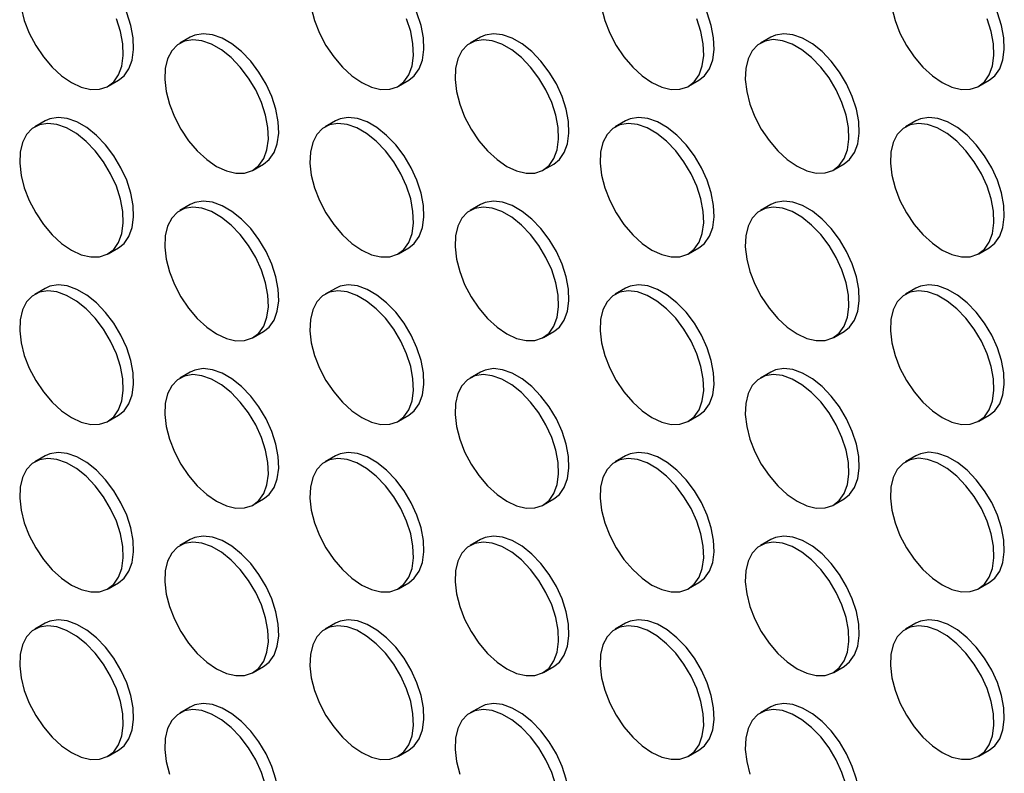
# Model space of a CAD drawing. Header units: millimetres. Extents: x 57 to 2457, y 57 to 1886.
# Tile 8 of 38: x 2043 to 2177, y 903 to 1006. Entities that reach past the tile are written whole.
import ezdxf

# ---------------------------------------------------------------- set-up
doc = ezdxf.new("R2010")
doc.units = ezdxf.units.MM
doc.header["$LTSCALE"] = 9

msp = doc.modelspace()

# ---------------------------------------------------------------- linework, layer by layer
for p, q in [((2066.084, 1003.885), (2064.67, 1003.069)), ((2105.682, 1003.889), (2104.268, 1003.073)), ((2145.28, 1003.893), (2143.866, 1003.076)), ((2054.87, 997.178), (2056.285, 997.994)), ((2094.468, 997.181), (2095.883, 997.998)), ((2134.066, 997.185), (2135.481, 998.002)), ((2173.664, 997.189), (2175.079, 998.005)), ((2046.285, 992.452), (2044.871, 991.636)), ((2085.883, 992.456), (2084.469, 991.639)), ((2125.481, 992.459), (2124.067, 991.643)), ((2165.079, 992.463), (2163.665, 991.647)), ((2074.669, 985.748), (2076.084, 986.564)), ((2114.267, 985.752), (2115.682, 986.568)), ((2153.865, 985.755), (2155.28, 986.572)), ((2066.084, 981.022), (2064.67, 980.206)), ((2105.682, 981.026), (2104.268, 980.21)), ((2145.28, 981.03), (2143.866, 980.213)), ((2054.87, 974.315), (2056.285, 975.131)), ((2094.468, 974.318), (2095.883, 975.135)), ((2134.066, 974.322), (2135.481, 975.138)), ((2173.664, 974.326), (2175.079, 975.142)), ((2046.285, 969.589), (2044.871, 968.772)), ((2085.883, 969.593), (2084.469, 968.776)), ((2125.481, 969.596), (2124.067, 968.78)), ((2165.079, 969.6), (2163.665, 968.784)), ((2074.669, 962.885), (2076.084, 963.701)), ((2114.267, 962.889), (2115.682, 963.705)), ((2153.865, 962.892), (2155.28, 963.709)), ((2066.084, 958.159), (2064.67, 957.343)), ((2105.682, 958.163), (2104.268, 957.346)), ((2145.28, 958.167), (2143.866, 957.35)), ((2054.87, 951.451), (2056.285, 952.268)), ((2094.468, 951.455), (2095.883, 952.272)), ((2134.066, 951.459), (2135.481, 952.275)), ((2173.664, 951.463), (2175.079, 952.279)), ((2046.285, 946.726), (2044.871, 945.909)), ((2085.883, 946.729), (2084.469, 945.913)), ((2125.481, 946.733), (2124.067, 945.917)), ((2165.079, 946.737), (2163.665, 945.92)), ((2074.669, 940.022), (2076.084, 940.838)), ((2114.267, 940.025), (2115.682, 940.842)), ((2153.865, 940.029), (2155.28, 940.846)), ((2066.084, 935.296), (2064.67, 934.48)), ((2105.682, 935.3), (2104.268, 934.483)), ((2145.28, 935.303), (2143.866, 934.487)), ((2054.87, 928.588), (2056.285, 929.405)), ((2094.468, 928.592), (2095.883, 929.408)), ((2134.066, 928.596), (2135.481, 929.412)), ((2173.664, 928.599), (2175.079, 929.416)), ((2046.285, 923.863), (2044.871, 923.046)), ((2085.883, 923.866), (2084.469, 923.05)), ((2125.481, 923.87), (2124.067, 923.054)), ((2165.079, 923.874), (2163.665, 923.057)), ((2074.669, 917.159), (2076.084, 917.975)), ((2114.267, 917.162), (2115.682, 917.979)), ((2153.865, 917.166), (2155.28, 917.982)), ((2066.084, 912.433), (2064.67, 911.616)), ((2105.682, 912.437), (2104.268, 911.62)), ((2145.28, 912.44), (2143.866, 911.624)), ((2054.87, 905.725), (2056.285, 906.542)), ((2094.468, 905.729), (2095.883, 906.545)), ((2134.066, 905.733), (2135.481, 906.549)), ((2173.664, 905.736), (2175.079, 906.553))]:
    msp.add_line(p, q)
at = {"flags": 128}
for points in [[(2056.285, 997.994), (2057.045, 998.593), (2057.717, 999.549), (2058.157, 1000.763), (2058.348, 1002.189), (2058.284, 1003.776), (2057.967, 1005.468), (2057.409, 1007.202), (2056.629, 1008.917), (2055.656, 1010.55), (2054.525, 1012.042), (2053.277, 1013.339), (2051.957, 1014.395), (2050.613, 1015.171), (2049.293, 1015.639), (2048.045, 1015.783), (2046.914, 1015.596), (2046.285, 1015.315)], [(2095.883, 997.998), (2096.643, 998.597), (2097.315, 999.553), (2097.755, 1000.766), (2097.946, 1002.192), (2097.882, 1003.78), (2097.565, 1005.471), (2097.007, 1007.206), (2096.227, 1008.921), (2095.254, 1010.553), (2094.123, 1012.046), (2092.875, 1013.343), (2091.555, 1014.399), (2090.211, 1015.175), (2088.891, 1015.643), (2087.643, 1015.787), (2086.512, 1015.6), (2085.883, 1015.319)], [(2135.481, 998.002), (2136.241, 998.6), (2136.913, 999.557), (2137.353, 1000.77), (2137.544, 1002.196), (2137.48, 1003.784), (2137.163, 1005.475), (2136.605, 1007.21), (2135.825, 1008.924), (2134.852, 1010.557), (2133.721, 1012.049), (2132.473, 1013.347), (2131.153, 1014.402), (2129.809, 1015.178), (2128.489, 1015.647), (2127.241, 1015.79), (2126.11, 1015.604), (2125.481, 1015.323)], [(2175.079, 998.005), (2175.839, 998.604), (2176.511, 999.561), (2176.951, 1000.774), (2177.142, 1002.2), (2177.078, 1003.787), (2176.761, 1005.479), (2176.203, 1007.213), (2175.423, 1008.928), (2174.45, 1010.561), (2173.319, 1012.053), (2172.071, 1013.35), (2170.751, 1014.406), (2169.407, 1015.182), (2168.087, 1015.65), (2166.839, 1015.794), (2165.708, 1015.608), (2165.079, 1015.326)], [(2042.999, 1007.88), (2043.439, 1006.159), (2044.111, 1004.427), (2044.991, 1002.746), (2046.048, 1001.176), (2047.243, 999.775), (2048.533, 998.593), (2049.871, 997.673)], [(2082.597, 1007.884), (2083.037, 1006.163), (2083.709, 1004.431), (2084.589, 1002.749), (2085.646, 1001.18), (2086.841, 999.779), (2088.131, 998.597), (2089.469, 997.676)], [(2122.195, 1007.888), (2122.635, 1006.167), (2123.307, 1004.434), (2124.187, 1002.753), (2125.244, 1001.183), (2126.439, 999.782), (2127.729, 998.6), (2129.067, 997.68)], [(2161.793, 1007.891), (2162.233, 1006.17), (2162.905, 1004.438), (2163.785, 1002.757), (2164.842, 1001.187), (2166.037, 999.786), (2167.327, 998.604), (2168.665, 997.684)], [(2049.871, 997.673), (2051.209, 997.048), (2052.499, 996.741), (2053.694, 996.762), (2054.75, 997.112), (2055.631, 997.777), (2056.303, 998.733), (2056.743, 999.946), (2056.934, 1001.372), (2056.87, 1002.96), (2056.553, 1004.651), (2055.995, 1006.386)], [(2089.469, 997.676), (2090.807, 997.052), (2092.097, 996.744), (2093.292, 996.766), (2094.348, 997.115), (2095.229, 997.78), (2095.901, 998.737), (2096.341, 999.95), (2096.532, 1001.376), (2096.468, 1002.963), (2096.151, 1004.655), (2095.593, 1006.389)], [(2129.067, 997.68), (2130.405, 997.055), (2131.695, 996.748), (2132.89, 996.77), (2133.946, 997.119), (2134.827, 997.784), (2135.499, 998.74), (2135.939, 999.954), (2136.13, 1001.38), (2136.066, 1002.967), (2135.749, 1004.659), (2135.191, 1006.393)], [(2168.665, 997.684), (2170.003, 997.059), (2171.293, 996.752), (2172.488, 996.773), (2173.544, 997.123), (2174.425, 997.788), (2175.097, 998.744), (2175.537, 999.957), (2175.728, 1001.383), (2175.664, 1002.971), (2175.347, 1004.662), (2174.789, 1006.397)], [(2069.67, 986.243), (2071.008, 985.618), (2072.298, 985.311), (2073.493, 985.332), (2074.549, 985.682), (2075.43, 986.347), (2076.102, 987.303), (2076.542, 988.516), (2076.733, 989.943), (2076.669, 991.53), (2076.352, 993.222), (2075.794, 994.956), (2075.014, 996.671), (2074.041, 998.304), (2072.91, 999.796), (2071.662, 1001.093), (2070.342, 1002.149), (2068.998, 1002.925), (2067.678, 1003.393), (2066.43, 1003.537), (2065.299, 1003.35), (2064.326, 1002.841), (2063.546, 1002.026), (2062.988, 1000.937), (2062.671, 999.611), (2062.607, 998.097), (2062.798, 996.45), (2063.238, 994.73), (2063.91, 992.997), (2064.79, 991.316), (2065.847, 989.746), (2067.042, 988.345), (2068.332, 987.163), (2069.67, 986.243)], [(2076.084, 986.564), (2076.844, 987.163), (2077.516, 988.12), (2077.956, 989.333), (2078.147, 990.759), (2078.083, 992.346), (2077.766, 994.038), (2077.208, 995.772), (2076.428, 997.487), (2075.455, 999.12), (2074.324, 1000.612), (2073.076, 1001.909), (2071.756, 1002.965), (2070.412, 1003.741), (2069.092, 1004.21), (2067.844, 1004.353), (2066.713, 1004.167), (2066.084, 1003.885)], [(2109.268, 986.247), (2110.606, 985.622), (2111.896, 985.315), (2113.091, 985.336), (2114.147, 985.686), (2115.028, 986.351), (2115.7, 987.307), (2116.14, 988.52), (2116.331, 989.946), (2116.267, 991.534), (2115.95, 993.225), (2115.392, 994.96), (2114.612, 996.674), (2113.639, 998.307), (2112.508, 999.799), (2111.26, 1001.097), (2109.94, 1002.153), (2108.596, 1002.929), (2107.276, 1003.397), (2106.028, 1003.54), (2104.897, 1003.354), (2103.924, 1002.844), (2103.144, 1002.03), (2102.586, 1000.94), (2102.269, 999.615), (2102.205, 998.101), (2102.396, 996.454), (2102.836, 994.733), (2103.508, 993.001), (2104.388, 991.32), (2105.445, 989.75), (2106.64, 988.349), (2107.93, 987.167), (2109.268, 986.247)], [(2115.682, 986.568), (2116.442, 987.167), (2117.114, 988.123), (2117.554, 989.337), (2117.745, 990.763), (2117.681, 992.35), (2117.364, 994.042), (2116.806, 995.776), (2116.026, 997.491), (2115.053, 999.124), (2113.922, 1000.616), (2112.674, 1001.913), (2111.354, 1002.969), (2110.01, 1003.745), (2108.69, 1004.213), (2107.442, 1004.357), (2106.311, 1004.17), (2105.682, 1003.889)], [(2148.866, 986.25), (2150.204, 985.626), (2151.494, 985.318), (2152.689, 985.34), (2153.745, 985.689), (2154.626, 986.354), (2155.298, 987.311), (2155.738, 988.524), (2155.929, 989.95), (2155.865, 991.537), (2155.548, 993.229), (2154.99, 994.963), (2154.21, 996.678), (2153.237, 998.311), (2152.106, 999.803), (2150.858, 1001.101), (2149.538, 1002.156), (2148.194, 1002.932), (2146.874, 1003.401), (2145.626, 1003.544), (2144.495, 1003.358), (2143.522, 1002.848), (2142.742, 1002.034), (2142.184, 1000.944), (2141.867, 999.618), (2141.803, 998.105), (2141.994, 996.458), (2142.434, 994.737), (2143.106, 993.005), (2143.986, 991.323), (2145.043, 989.754), (2146.238, 988.353), (2147.528, 987.171), (2148.866, 986.25)], [(2155.28, 986.572), (2156.04, 987.171), (2156.712, 988.127), (2157.152, 989.34), (2157.343, 990.766), (2157.279, 992.354), (2156.962, 994.045), (2156.404, 995.78), (2155.624, 997.495), (2154.651, 999.127), (2153.52, 1000.62), (2152.272, 1001.917), (2150.952, 1002.973), (2149.608, 1003.749), (2148.288, 1004.217), (2147.04, 1004.361), (2145.909, 1004.174), (2145.28, 1003.893)], [(2056.285, 975.131), (2057.045, 975.73), (2057.717, 976.686), (2058.157, 977.899), (2058.348, 979.326), (2058.284, 980.913), (2057.967, 982.605), (2057.409, 984.339), (2056.629, 986.054), (2055.656, 987.687), (2054.525, 989.179), (2053.277, 990.476), (2051.957, 991.532), (2050.613, 992.308), (2049.293, 992.776), (2048.045, 992.92), (2046.914, 992.733), (2046.285, 992.452)], [(2095.883, 975.135), (2096.643, 975.734), (2097.315, 976.69), (2097.755, 977.903), (2097.946, 979.329), (2097.882, 980.917), (2097.565, 982.608), (2097.007, 984.343), (2096.227, 986.057), (2095.254, 987.69), (2094.123, 989.182), (2092.875, 990.48), (2091.555, 991.536), (2090.211, 992.312), (2088.891, 992.78), (2087.643, 992.923), (2086.512, 992.737), (2085.883, 992.456)], [(2135.481, 975.138), (2136.241, 975.737), (2136.913, 976.694), (2137.353, 977.907), (2137.544, 979.333), (2137.48, 980.92), (2137.163, 982.612), (2136.605, 984.346), (2135.825, 986.061), (2134.852, 987.694), (2133.721, 989.186), (2132.473, 990.483), (2131.153, 991.539), (2129.809, 992.315), (2128.489, 992.784), (2127.241, 992.927), (2126.11, 992.741), (2125.481, 992.459)], [(2175.079, 975.142), (2175.839, 975.741), (2176.511, 976.697), (2176.951, 977.911), (2177.142, 979.337), (2177.078, 980.924), (2176.761, 982.616), (2176.203, 984.35), (2175.423, 986.065), (2174.45, 987.698), (2173.319, 989.19), (2172.071, 990.487), (2170.751, 991.543), (2169.407, 992.319), (2168.087, 992.787), (2166.839, 992.931), (2165.708, 992.744), (2165.079, 992.463)], [(2049.871, 974.81), (2051.209, 974.185), (2052.499, 973.877), (2053.694, 973.899), (2054.75, 974.249), (2055.631, 974.914), (2056.303, 975.87), (2056.743, 977.083), (2056.934, 978.509), (2056.87, 980.097), (2056.553, 981.788), (2055.995, 983.523), (2055.215, 985.237), (2054.242, 986.87), (2053.111, 988.362), (2051.863, 989.66), (2050.543, 990.715), (2049.199, 991.491), (2047.879, 991.96), (2046.631, 992.103), (2045.5, 991.917), (2044.527, 991.407), (2043.747, 990.593), (2043.189, 989.503), (2042.872, 988.178), (2042.808, 986.664), (2042.999, 985.017), (2043.439, 983.296), (2044.111, 981.564), (2044.991, 979.882), (2046.048, 978.313), (2047.243, 976.912), (2048.533, 975.73), (2049.871, 974.81)], [(2089.469, 974.813), (2090.807, 974.188), (2092.097, 973.881), (2093.292, 973.903), (2094.348, 974.252), (2095.229, 974.917), (2095.901, 975.874), (2096.341, 977.087), (2096.532, 978.513), (2096.468, 980.1), (2096.151, 981.792), (2095.593, 983.526), (2094.813, 985.241), (2093.84, 986.874), (2092.709, 988.366), (2091.461, 989.663), (2090.141, 990.719), (2088.797, 991.495), (2087.477, 991.963), (2086.229, 992.107), (2085.098, 991.921), (2084.125, 991.411), (2083.345, 990.597), (2082.787, 989.507), (2082.47, 988.181), (2082.406, 986.668), (2082.597, 985.021), (2083.037, 983.3), (2083.709, 981.567), (2084.589, 979.886), (2085.646, 978.316), (2086.841, 976.915), (2088.131, 975.733), (2089.469, 974.813)], [(2129.067, 974.817), (2130.405, 974.192), (2131.695, 973.885), (2132.89, 973.906), (2133.946, 974.256), (2134.827, 974.921), (2135.499, 975.877), (2135.939, 977.09), (2136.13, 978.517), (2136.066, 980.104), (2135.749, 981.796), (2135.191, 983.53), (2134.411, 985.245), (2133.438, 986.878), (2132.307, 988.37), (2131.059, 989.667), (2129.739, 990.723), (2128.395, 991.499), (2127.075, 991.967), (2125.827, 992.111), (2124.696, 991.924), (2123.723, 991.415), (2122.943, 990.6), (2122.385, 989.511), (2122.068, 988.185), (2122.004, 986.671), (2122.195, 985.024), (2122.635, 983.304), (2123.307, 981.571), (2124.187, 979.89), (2125.244, 978.32), (2126.439, 976.919), (2127.729, 975.737), (2129.067, 974.817)], [(2168.665, 974.821), (2170.003, 974.196), (2171.293, 973.889), (2172.488, 973.91), (2173.544, 974.26), (2174.425, 974.925), (2175.097, 975.881), (2175.537, 977.094), (2175.728, 978.52), (2175.664, 980.108), (2175.347, 981.799), (2174.789, 983.534), (2174.009, 985.248), (2173.036, 986.881), (2171.905, 988.373), (2170.657, 989.671), (2169.337, 990.727), (2167.993, 991.503), (2166.673, 991.971), (2165.425, 992.114), (2164.294, 991.928), (2163.321, 991.418), (2162.541, 990.604), (2161.983, 989.514), (2161.666, 988.189), (2161.602, 986.675), (2161.793, 985.028), (2162.233, 983.307), (2162.905, 981.575), (2163.785, 979.894), (2164.842, 978.324), (2166.037, 976.923), (2167.327, 975.741), (2168.665, 974.821)], [(2069.67, 963.38), (2071.008, 962.755), (2072.298, 962.448), (2073.493, 962.469), (2074.549, 962.819), (2075.43, 963.484), (2076.102, 964.44), (2076.542, 965.653), (2076.733, 967.079), (2076.669, 968.667), (2076.352, 970.358), (2075.794, 972.093), (2075.014, 973.808), (2074.041, 975.44), (2072.91, 976.933), (2071.662, 978.23), (2070.342, 979.286), (2068.998, 980.062), (2067.678, 980.53), (2066.43, 980.674), (2065.299, 980.487), (2064.326, 979.978), (2063.546, 979.163), (2062.988, 978.073), (2062.671, 976.748), (2062.607, 975.234), (2062.798, 973.587), (2063.238, 971.866), (2063.91, 970.134), (2064.79, 968.453), (2065.847, 966.883), (2067.042, 965.482), (2068.332, 964.3), (2069.67, 963.38)], [(2076.084, 963.701), (2076.844, 964.3), (2077.516, 965.257), (2077.956, 966.47), (2078.147, 967.896), (2078.083, 969.483), (2077.766, 971.175), (2077.208, 972.909), (2076.428, 974.624), (2075.455, 976.257), (2074.324, 977.749), (2073.076, 979.046), (2071.756, 980.102), (2070.412, 980.878), (2069.092, 981.346), (2067.844, 981.49), (2066.713, 981.304), (2066.084, 981.022)], [(2109.268, 963.384), (2110.606, 962.759), (2111.896, 962.451), (2113.091, 962.473), (2114.147, 962.823), (2115.028, 963.488), (2115.7, 964.444), (2116.14, 965.657), (2116.331, 967.083), (2116.267, 968.671), (2115.95, 970.362), (2115.392, 972.097), (2114.612, 973.811), (2113.639, 975.444), (2112.508, 976.936), (2111.26, 978.234), (2109.94, 979.289), (2108.596, 980.065), (2107.276, 980.534), (2106.028, 980.677), (2104.897, 980.491), (2103.924, 979.981), (2103.144, 979.167), (2102.586, 978.077), (2102.269, 976.752), (2102.205, 975.238), (2102.396, 973.591), (2102.836, 971.87), (2103.508, 970.138), (2104.388, 968.456), (2105.445, 966.887), (2106.64, 965.486), (2107.93, 964.304), (2109.268, 963.384)], [(2115.682, 963.705), (2116.442, 964.304), (2117.114, 965.26), (2117.554, 966.473), (2117.745, 967.9), (2117.681, 969.487), (2117.364, 971.179), (2116.806, 972.913), (2116.026, 974.628), (2115.053, 976.261), (2113.922, 977.753), (2112.674, 979.05), (2111.354, 980.106), (2110.01, 980.882), (2108.69, 981.35), (2107.442, 981.494), (2106.311, 981.307), (2105.682, 981.026)], [(2148.866, 963.387), (2150.204, 962.762), (2151.494, 962.455), (2152.689, 962.477), (2153.745, 962.826), (2154.626, 963.491), (2155.298, 964.448), (2155.738, 965.661), (2155.929, 967.087), (2155.865, 968.674), (2155.548, 970.366), (2154.99, 972.1), (2154.21, 973.815), (2153.237, 975.448), (2152.106, 976.94), (2150.858, 978.237), (2149.538, 979.293), (2148.194, 980.069), (2146.874, 980.537), (2145.626, 980.681), (2144.495, 980.495), (2143.522, 979.985), (2142.742, 979.171), (2142.184, 978.081), (2141.867, 976.755), (2141.803, 975.242), (2141.994, 973.595), (2142.434, 971.874), (2143.106, 970.141), (2143.986, 968.46), (2145.043, 966.89), (2146.238, 965.489), (2147.528, 964.307), (2148.866, 963.387)], [(2155.28, 963.709), (2156.04, 964.308), (2156.712, 965.264), (2157.152, 966.477), (2157.343, 967.903), (2157.279, 969.491), (2156.962, 971.182), (2156.404, 972.917), (2155.624, 974.631), (2154.651, 976.264), (2153.52, 977.756), (2152.272, 979.054), (2150.952, 980.11), (2149.608, 980.886), (2148.288, 981.354), (2147.04, 981.497), (2145.909, 981.311), (2145.28, 981.03)], [(2056.285, 952.268), (2057.045, 952.867), (2057.717, 953.823), (2058.157, 955.036), (2058.348, 956.462), (2058.284, 958.05), (2057.967, 959.741), (2057.409, 961.476), (2056.629, 963.191), (2055.656, 964.823), (2054.525, 966.316), (2053.277, 967.613), (2051.957, 968.669), (2050.613, 969.445), (2049.293, 969.913), (2048.045, 970.057), (2046.914, 969.87), (2046.285, 969.589)], [(2095.883, 952.272), (2096.643, 952.87), (2097.315, 953.827), (2097.755, 955.04), (2097.946, 956.466), (2097.882, 958.054), (2097.565, 959.745), (2097.007, 961.48), (2096.227, 963.194), (2095.254, 964.827), (2094.123, 966.319), (2092.875, 967.617), (2091.555, 968.672), (2090.211, 969.448), (2088.891, 969.917), (2087.643, 970.06), (2086.512, 969.874), (2085.883, 969.593)], [(2135.481, 952.275), (2136.241, 952.874), (2136.913, 953.831), (2137.353, 955.044), (2137.544, 956.47), (2137.48, 958.057), (2137.163, 959.749), (2136.605, 961.483), (2135.825, 963.198), (2134.852, 964.831), (2133.721, 966.323), (2132.473, 967.62), (2131.153, 968.676), (2129.809, 969.452), (2128.489, 969.92), (2127.241, 970.064), (2126.11, 969.878), (2125.481, 969.596)], [(2175.079, 952.279), (2175.839, 952.878), (2176.511, 953.834), (2176.951, 955.047), (2177.142, 956.474), (2177.078, 958.061), (2176.761, 959.753), (2176.203, 961.487), (2175.423, 963.202), (2174.45, 964.835), (2173.319, 966.327), (2172.071, 967.624), (2170.751, 968.68), (2169.407, 969.456), (2168.087, 969.924), (2166.839, 970.068), (2165.708, 969.881), (2165.079, 969.6)], [(2049.871, 951.946), (2051.209, 951.322), (2052.499, 951.014), (2053.694, 951.036), (2054.75, 951.385), (2055.631, 952.05), (2056.303, 953.007), (2056.743, 954.22), (2056.934, 955.646), (2056.87, 957.233), (2056.553, 958.925), (2055.995, 960.659), (2055.215, 962.374), (2054.242, 964.007), (2053.111, 965.499), (2051.863, 966.797), (2050.543, 967.852), (2049.199, 968.628), (2047.879, 969.097), (2046.631, 969.24), (2045.5, 969.054), (2044.527, 968.544), (2043.747, 967.73), (2043.189, 966.64), (2042.872, 965.314), (2042.808, 963.801), (2042.999, 962.154), (2043.439, 960.433), (2044.111, 958.701), (2044.991, 957.019), (2046.048, 955.45), (2047.243, 954.049), (2048.533, 952.867), (2049.871, 951.946)], [(2089.469, 951.95), (2090.807, 951.325), (2092.097, 951.018), (2093.292, 951.04), (2094.348, 951.389), (2095.229, 952.054), (2095.901, 953.01), (2096.341, 954.224), (2096.532, 955.65), (2096.468, 957.237), (2096.151, 958.929), (2095.593, 960.663), (2094.813, 962.378), (2093.84, 964.011), (2092.709, 965.503), (2091.461, 966.8), (2090.141, 967.856), (2088.797, 968.632), (2087.477, 969.1), (2086.229, 969.244), (2085.098, 969.057), (2084.125, 968.548), (2083.345, 967.733), (2082.787, 966.644), (2082.47, 965.318), (2082.406, 963.805), (2082.597, 962.158), (2083.037, 960.437), (2083.709, 958.704), (2084.589, 957.023), (2085.646, 955.453), (2086.841, 954.052), (2088.131, 952.87), (2089.469, 951.95)], [(2129.067, 951.954), (2130.405, 951.329), (2131.695, 951.022), (2132.89, 951.043), (2133.946, 951.393), (2134.827, 952.058), (2135.499, 953.014), (2135.939, 954.227), (2136.13, 955.653), (2136.066, 957.241), (2135.749, 958.932), (2135.191, 960.667), (2134.411, 962.382), (2133.438, 964.014), (2132.307, 965.507), (2131.059, 966.804), (2129.739, 967.86), (2128.395, 968.636), (2127.075, 969.104), (2125.827, 969.248), (2124.696, 969.061), (2123.723, 968.552), (2122.943, 967.737), (2122.385, 966.648), (2122.068, 965.322), (2122.004, 963.808), (2122.195, 962.161), (2122.635, 960.44), (2123.307, 958.708), (2124.187, 957.027), (2125.244, 955.457), (2126.439, 954.056), (2127.729, 952.874), (2129.067, 951.954)], [(2168.665, 951.958), (2170.003, 951.333), (2171.293, 951.025), (2172.488, 951.047), (2173.544, 951.397), (2174.425, 952.062), (2175.097, 953.018), (2175.537, 954.231), (2175.728, 955.657), (2175.664, 957.245), (2175.347, 958.936), (2174.789, 960.671), (2174.009, 962.385), (2173.036, 964.018), (2171.905, 965.51), (2170.657, 966.808), (2169.337, 967.863), (2167.993, 968.639), (2166.673, 969.108), (2165.425, 969.251), (2164.294, 969.065), (2163.321, 968.555), (2162.541, 967.741), (2161.983, 966.651), (2161.666, 965.326), (2161.602, 963.812), (2161.793, 962.165), (2162.233, 960.444), (2162.905, 958.712), (2163.785, 957.03), (2164.842, 955.461), (2166.037, 954.06), (2167.327, 952.878), (2168.665, 951.958)], [(2069.67, 940.517), (2071.008, 939.892), (2072.298, 939.585), (2073.493, 939.606), (2074.549, 939.956), (2075.43, 940.621), (2076.102, 941.577), (2076.542, 942.79), (2076.733, 944.216), (2076.669, 945.804), (2076.352, 947.495), (2075.794, 949.23), (2075.014, 950.944), (2074.041, 952.577), (2072.91, 954.069), (2071.662, 955.367), (2070.342, 956.423), (2068.998, 957.199), (2067.678, 957.667), (2066.43, 957.81), (2065.299, 957.624), (2064.326, 957.114), (2063.546, 956.3), (2062.988, 955.21), (2062.671, 953.885), (2062.607, 952.371), (2062.798, 950.724), (2063.238, 949.003), (2063.91, 947.271), (2064.79, 945.59), (2065.847, 944.02), (2067.042, 942.619), (2068.332, 941.437), (2069.67, 940.517)], [(2076.084, 940.838), (2076.844, 941.437), (2077.516, 942.393), (2077.956, 943.607), (2078.147, 945.033), (2078.083, 946.62), (2077.766, 948.312), (2077.208, 950.046), (2076.428, 951.761), (2075.455, 953.394), (2074.324, 954.886), (2073.076, 956.183), (2071.756, 957.239), (2070.412, 958.015), (2069.092, 958.483), (2067.844, 958.627), (2066.713, 958.44), (2066.084, 958.159)], [(2109.268, 940.52), (2110.606, 939.896), (2111.896, 939.588), (2113.091, 939.61), (2114.147, 939.959), (2115.028, 940.624), (2115.7, 941.581), (2116.14, 942.794), (2116.331, 944.22), (2116.267, 945.807), (2115.95, 947.499), (2115.392, 949.233), (2114.612, 950.948), (2113.639, 952.581), (2112.508, 954.073), (2111.26, 955.371), (2109.94, 956.426), (2108.596, 957.202), (2107.276, 957.671), (2106.028, 957.814), (2104.897, 957.628), (2103.924, 957.118), (2103.144, 956.304), (2102.586, 955.214), (2102.269, 953.888), (2102.205, 952.375), (2102.396, 950.728), (2102.836, 949.007), (2103.508, 947.275), (2104.388, 945.593), (2105.445, 944.024), (2106.64, 942.623), (2107.93, 941.441), (2109.268, 940.52)], [(2115.682, 940.842), (2116.442, 941.441), (2117.114, 942.397), (2117.554, 943.61), (2117.745, 945.036), (2117.681, 946.624), (2117.364, 948.315), (2116.806, 950.05), (2116.026, 951.765), (2115.053, 953.397), (2113.922, 954.89), (2112.674, 956.187), (2111.354, 957.243), (2110.01, 958.019), (2108.69, 958.487), (2107.442, 958.631), (2106.311, 958.444), (2105.682, 958.163)], [(2148.866, 940.524), (2150.204, 939.899), (2151.494, 939.592), (2152.689, 939.614), (2153.745, 939.963), (2154.626, 940.628), (2155.298, 941.584), (2155.738, 942.798), (2155.929, 944.224), (2155.865, 945.811), (2155.548, 947.503), (2154.99, 949.237), (2154.21, 950.952), (2153.237, 952.585), (2152.106, 954.077), (2150.858, 955.374), (2149.538, 956.43), (2148.194, 957.206), (2146.874, 957.674), (2145.626, 957.818), (2144.495, 957.631), (2143.522, 957.122), (2142.742, 956.307), (2142.184, 955.218), (2141.867, 953.892), (2141.803, 952.379), (2141.994, 950.732), (2142.434, 949.011), (2143.106, 947.278), (2143.986, 945.597), (2145.043, 944.027), (2146.238, 942.626), (2147.528, 941.444), (2148.866, 940.524)], [(2155.28, 940.846), (2156.04, 941.444), (2156.712, 942.401), (2157.152, 943.614), (2157.343, 945.04), (2157.279, 946.628), (2156.962, 948.319), (2156.404, 950.054), (2155.624, 951.768), (2154.651, 953.401), (2153.52, 954.893), (2152.272, 956.191), (2150.952, 957.246), (2149.608, 958.022), (2148.288, 958.491), (2147.04, 958.634), (2145.909, 958.448), (2145.28, 958.167)], [(2056.285, 929.405), (2057.045, 930.004), (2057.717, 930.96), (2058.157, 932.173), (2058.348, 933.599), (2058.284, 935.187), (2057.967, 936.878), (2057.409, 938.613), (2056.629, 940.327), (2055.656, 941.96), (2054.525, 943.452), (2053.277, 944.75), (2051.957, 945.806), (2050.613, 946.582), (2049.293, 947.05), (2048.045, 947.193), (2046.914, 947.007), (2046.285, 946.726)], [(2095.883, 929.408), (2096.643, 930.007), (2097.315, 930.964), (2097.755, 932.177), (2097.946, 933.603), (2097.882, 935.19), (2097.565, 936.882), (2097.007, 938.616), (2096.227, 940.331), (2095.254, 941.964), (2094.123, 943.456), (2092.875, 944.753), (2091.555, 945.809), (2090.211, 946.585), (2088.891, 947.054), (2087.643, 947.197), (2086.512, 947.011), (2085.883, 946.729)], [(2135.481, 929.412), (2136.241, 930.011), (2136.913, 930.967), (2137.353, 932.181), (2137.544, 933.607), (2137.48, 935.194), (2137.163, 936.886), (2136.605, 938.62), (2135.825, 940.335), (2134.852, 941.968), (2133.721, 943.46), (2132.473, 944.757), (2131.153, 945.813), (2129.809, 946.589), (2128.489, 947.057), (2127.241, 947.201), (2126.11, 947.014), (2125.481, 946.733)], [(2175.079, 929.416), (2175.839, 930.015), (2176.511, 930.971), (2176.951, 932.184), (2177.142, 933.61), (2177.078, 935.198), (2176.761, 936.889), (2176.203, 938.624), (2175.423, 940.339), (2174.45, 941.971), (2173.319, 943.464), (2172.071, 944.761), (2170.751, 945.817), (2169.407, 946.593), (2168.087, 947.061), (2166.839, 947.205), (2165.708, 947.018), (2165.079, 946.737)], [(2049.871, 929.083), (2051.209, 928.458), (2052.499, 928.151), (2053.694, 928.173), (2054.75, 928.522), (2055.631, 929.187), (2056.303, 930.144), (2056.743, 931.357), (2056.934, 932.783), (2056.87, 934.37), (2056.553, 936.062), (2055.995, 937.796), (2055.215, 939.511), (2054.242, 941.144), (2053.111, 942.636), (2051.863, 943.933), (2050.543, 944.989), (2049.199, 945.765), (2047.879, 946.233), (2046.631, 946.377), (2045.5, 946.191), (2044.527, 945.681), (2043.747, 944.867), (2043.189, 943.777), (2042.872, 942.451), (2042.808, 940.938), (2042.999, 939.291), (2043.439, 937.57), (2044.111, 935.837), (2044.991, 934.156), (2046.048, 932.586), (2047.243, 931.185), (2048.533, 930.003), (2049.871, 929.083)], [(2089.469, 929.087), (2090.807, 928.462), (2092.097, 928.155), (2093.292, 928.176), (2094.348, 928.526), (2095.229, 929.191), (2095.901, 930.147), (2096.341, 931.36), (2096.532, 932.787), (2096.468, 934.374), (2096.151, 936.066), (2095.593, 937.8), (2094.813, 939.515), (2093.84, 941.148), (2092.709, 942.64), (2091.461, 943.937), (2090.141, 944.993), (2088.797, 945.769), (2087.477, 946.237), (2086.229, 946.381), (2085.098, 946.194), (2084.125, 945.685), (2083.345, 944.87), (2082.787, 943.781), (2082.47, 942.455), (2082.406, 940.941), (2082.597, 939.294), (2083.037, 937.574), (2083.709, 935.841), (2084.589, 934.16), (2085.646, 932.59), (2086.841, 931.189), (2088.131, 930.007), (2089.469, 929.087)], [(2129.067, 929.091), (2130.405, 928.466), (2131.695, 928.159), (2132.89, 928.18), (2133.946, 928.53), (2134.827, 929.195), (2135.499, 930.151), (2135.939, 931.364), (2136.13, 932.79), (2136.066, 934.378), (2135.749, 936.069), (2135.191, 937.804), (2134.411, 939.518), (2133.438, 941.151), (2132.307, 942.643), (2131.059, 943.941), (2129.739, 944.997), (2128.395, 945.773), (2127.075, 946.241), (2125.827, 946.384), (2124.696, 946.198), (2123.723, 945.688), (2122.943, 944.874), (2122.385, 943.784), (2122.068, 942.459), (2122.004, 940.945), (2122.195, 939.298), (2122.635, 937.577), (2123.307, 935.845), (2124.187, 934.164), (2125.244, 932.594), (2126.439, 931.193), (2127.729, 930.011), (2129.067, 929.091)], [(2168.665, 929.094), (2170.003, 928.47), (2171.293, 928.162), (2172.488, 928.184), (2173.544, 928.533), (2174.425, 929.198), (2175.097, 930.155), (2175.537, 931.368), (2175.728, 932.794), (2175.664, 934.381), (2175.347, 936.073), (2174.789, 937.807), (2174.009, 939.522), (2173.036, 941.155), (2171.905, 942.647), (2170.657, 943.945), (2169.337, 945), (2167.993, 945.776), (2166.673, 946.245), (2165.425, 946.388), (2164.294, 946.202), (2163.321, 945.692), (2162.541, 944.878), (2161.983, 943.788), (2161.666, 942.462), (2161.602, 940.949), (2161.793, 939.302), (2162.233, 937.581), (2162.905, 935.849), (2163.785, 934.167), (2164.842, 932.598), (2166.037, 931.197), (2167.327, 930.015), (2168.665, 929.094)], [(2076.084, 917.975), (2076.844, 918.574), (2077.516, 919.53), (2077.956, 920.743), (2078.147, 922.17), (2078.083, 923.757), (2077.766, 925.449), (2077.208, 927.183), (2076.428, 928.898), (2075.455, 930.531), (2074.324, 932.023), (2073.076, 933.32), (2071.756, 934.376), (2070.412, 935.152), (2069.092, 935.62), (2067.844, 935.764), (2066.713, 935.577), (2066.084, 935.296)], [(2115.682, 917.979), (2116.442, 918.578), (2117.114, 919.534), (2117.554, 920.747), (2117.745, 922.173), (2117.681, 923.761), (2117.364, 925.452), (2116.806, 927.187), (2116.026, 928.901), (2115.053, 930.534), (2113.922, 932.026), (2112.674, 933.324), (2111.354, 934.38), (2110.01, 935.156), (2108.69, 935.624), (2107.442, 935.767), (2106.311, 935.581), (2105.682, 935.3)], [(2155.28, 917.982), (2156.04, 918.581), (2156.712, 919.538), (2157.152, 920.751), (2157.343, 922.177), (2157.279, 923.764), (2156.962, 925.456), (2156.404, 927.19), (2155.624, 928.905), (2154.651, 930.538), (2153.52, 932.03), (2152.272, 933.327), (2150.952, 934.383), (2149.608, 935.159), (2148.288, 935.628), (2147.04, 935.771), (2145.909, 935.585), (2145.28, 935.303)], [(2069.67, 917.654), (2071.008, 917.029), (2072.298, 916.721), (2073.493, 916.743), (2074.549, 917.093), (2075.43, 917.758), (2076.102, 918.714), (2076.542, 919.927), (2076.733, 921.353), (2076.669, 922.941), (2076.352, 924.632), (2075.794, 926.367), (2075.014, 928.081), (2074.041, 929.714), (2072.91, 931.206), (2071.662, 932.504), (2070.342, 933.559), (2068.998, 934.335), (2067.678, 934.804), (2066.43, 934.947), (2065.299, 934.761), (2064.326, 934.251), (2063.546, 933.437), (2062.988, 932.347), (2062.671, 931.022), (2062.607, 929.508), (2062.798, 927.861), (2063.238, 926.14), (2063.91, 924.408), (2064.79, 922.726), (2065.847, 921.157), (2067.042, 919.756), (2068.332, 918.574), (2069.67, 917.654)], [(2109.268, 917.657), (2110.606, 917.032), (2111.896, 916.725), (2113.091, 916.747), (2114.147, 917.096), (2115.028, 917.761), (2115.7, 918.718), (2116.14, 919.931), (2116.331, 921.357), (2116.267, 922.944), (2115.95, 924.636), (2115.392, 926.37), (2114.612, 928.085), (2113.639, 929.718), (2112.508, 931.21), (2111.26, 932.507), (2109.94, 933.563), (2108.596, 934.339), (2107.276, 934.807), (2106.028, 934.951), (2104.897, 934.765), (2103.924, 934.255), (2103.144, 933.441), (2102.586, 932.351), (2102.269, 931.025), (2102.205, 929.512), (2102.396, 927.865), (2102.836, 926.144), (2103.508, 924.411), (2104.388, 922.73), (2105.445, 921.16), (2106.64, 919.759), (2107.93, 918.577), (2109.268, 917.657)], [(2148.866, 917.661), (2150.204, 917.036), (2151.494, 916.729), (2152.689, 916.75), (2153.745, 917.1), (2154.626, 917.765), (2155.298, 918.721), (2155.738, 919.934), (2155.929, 921.361), (2155.865, 922.948), (2155.548, 924.64), (2154.99, 926.374), (2154.21, 928.089), (2153.237, 929.722), (2152.106, 931.214), (2150.858, 932.511), (2149.538, 933.567), (2148.194, 934.343), (2146.874, 934.811), (2145.626, 934.955), (2144.495, 934.768), (2143.522, 934.259), (2142.742, 933.444), (2142.184, 932.355), (2141.867, 931.029), (2141.803, 929.515), (2141.994, 927.868), (2142.434, 926.148), (2143.106, 924.415), (2143.986, 922.734), (2145.043, 921.164), (2146.238, 919.763), (2147.528, 918.581), (2148.866, 917.661)], [(2056.285, 906.542), (2057.045, 907.14), (2057.717, 908.097), (2058.157, 909.31), (2058.348, 910.736), (2058.284, 912.324), (2057.967, 914.015), (2057.409, 915.75), (2056.629, 917.464), (2055.656, 919.097), (2054.525, 920.589), (2053.277, 921.887), (2051.957, 922.942), (2050.613, 923.718), (2049.293, 924.187), (2048.045, 924.33), (2046.914, 924.144), (2046.285, 923.863)], [(2095.883, 906.545), (2096.643, 907.144), (2097.315, 908.101), (2097.755, 909.314), (2097.946, 910.74), (2097.882, 912.327), (2097.565, 914.019), (2097.007, 915.753), (2096.227, 917.468), (2095.254, 919.101), (2094.123, 920.593), (2092.875, 921.89), (2091.555, 922.946), (2090.211, 923.722), (2088.891, 924.19), (2087.643, 924.334), (2086.512, 924.148), (2085.883, 923.866)], [(2135.481, 906.549), (2136.241, 907.148), (2136.913, 908.104), (2137.353, 909.317), (2137.544, 910.744), (2137.48, 912.331), (2137.163, 914.023), (2136.605, 915.757), (2135.825, 917.472), (2134.852, 919.105), (2133.721, 920.597), (2132.473, 921.894), (2131.153, 922.95), (2129.809, 923.726), (2128.489, 924.194), (2127.241, 924.338), (2126.11, 924.151), (2125.481, 923.87)], [(2175.079, 906.553), (2175.839, 907.152), (2176.511, 908.108), (2176.951, 909.321), (2177.142, 910.747), (2177.078, 912.335), (2176.761, 914.026), (2176.203, 915.761), (2175.423, 917.475), (2174.45, 919.108), (2173.319, 920.6), (2172.071, 921.898), (2170.751, 922.954), (2169.407, 923.73), (2168.087, 924.198), (2166.839, 924.341), (2165.708, 924.155), (2165.079, 923.874)], [(2049.871, 906.22), (2051.209, 905.595), (2052.499, 905.288), (2053.694, 905.31), (2054.75, 905.659), (2055.631, 906.324), (2056.303, 907.28), (2056.743, 908.494), (2056.934, 909.92), (2056.87, 911.507), (2056.553, 913.199), (2055.995, 914.933), (2055.215, 916.648), (2054.242, 918.281), (2053.111, 919.773), (2051.863, 921.07), (2050.543, 922.126), (2049.199, 922.902), (2047.879, 923.37), (2046.631, 923.514), (2045.5, 923.327), (2044.527, 922.818), (2043.747, 922.003), (2043.189, 920.914), (2042.872, 919.588), (2042.808, 918.075), (2042.999, 916.428), (2043.439, 914.707), (2044.111, 912.974), (2044.991, 911.293), (2046.048, 909.723), (2047.243, 908.322), (2048.533, 907.14), (2049.871, 906.22)], [(2089.469, 906.224), (2090.807, 905.599), (2092.097, 905.292), (2093.292, 905.313), (2094.348, 905.663), (2095.229, 906.328), (2095.901, 907.284), (2096.341, 908.497), (2096.532, 909.923), (2096.468, 911.511), (2096.151, 913.202), (2095.593, 914.937), (2094.813, 916.652), (2093.84, 918.284), (2092.709, 919.777), (2091.461, 921.074), (2090.141, 922.13), (2088.797, 922.906), (2087.477, 923.374), (2086.229, 923.518), (2085.098, 923.331), (2084.125, 922.822), (2083.345, 922.007), (2082.787, 920.918), (2082.47, 919.592), (2082.406, 918.078), (2082.597, 916.431), (2083.037, 914.71), (2083.709, 912.978), (2084.589, 911.297), (2085.646, 909.727), (2086.841, 908.326), (2088.131, 907.144), (2089.469, 906.224)], [(2129.067, 906.228), (2130.405, 905.603), (2131.695, 905.295), (2132.89, 905.317), (2133.946, 905.667), (2134.827, 906.332), (2135.499, 907.288), (2135.939, 908.501), (2136.13, 909.927), (2136.066, 911.515), (2135.749, 913.206), (2135.191, 914.941), (2134.411, 916.655), (2133.438, 918.288), (2132.307, 919.78), (2131.059, 921.078), (2129.739, 922.133), (2128.395, 922.909), (2127.075, 923.378), (2125.827, 923.521), (2124.696, 923.335), (2123.723, 922.825), (2122.943, 922.011), (2122.385, 920.921), (2122.068, 919.596), (2122.004, 918.082), (2122.195, 916.435), (2122.635, 914.714), (2123.307, 912.982), (2124.187, 911.3), (2125.244, 909.731), (2126.439, 908.33), (2127.729, 907.148), (2129.067, 906.228)], [(2168.665, 906.231), (2170.003, 905.606), (2171.293, 905.299), (2172.488, 905.321), (2173.544, 905.67), (2174.425, 906.335), (2175.097, 907.292), (2175.537, 908.505), (2175.728, 909.931), (2175.664, 911.518), (2175.347, 913.21), (2174.789, 914.944), (2174.009, 916.659), (2173.036, 918.292), (2171.905, 919.784), (2170.657, 921.081), (2169.337, 922.137), (2167.993, 922.913), (2166.673, 923.381), (2165.425, 923.525), (2164.294, 923.339), (2163.321, 922.829), (2162.541, 922.015), (2161.983, 920.925), (2161.666, 919.599), (2161.602, 918.086), (2161.793, 916.439), (2162.233, 914.718), (2162.905, 912.985), (2163.785, 911.304), (2164.842, 909.734), (2166.037, 908.333), (2167.327, 907.151), (2168.665, 906.231)], [(2076.084, 895.112), (2076.844, 895.711), (2077.516, 896.667), (2077.956, 897.88), (2078.147, 899.306), (2078.083, 900.894), (2077.766, 902.585), (2077.208, 904.32), (2076.428, 906.035), (2075.455, 907.667), (2074.324, 909.16), (2073.076, 910.457), (2071.756, 911.513), (2070.412, 912.289), (2069.092, 912.757), (2067.844, 912.901), (2066.713, 912.714), (2066.084, 912.433)], [(2115.682, 895.116), (2116.442, 895.714), (2117.114, 896.671), (2117.554, 897.884), (2117.745, 899.31), (2117.681, 900.898), (2117.364, 902.589), (2116.806, 904.324), (2116.026, 906.038), (2115.053, 907.671), (2113.922, 909.163), (2112.674, 910.461), (2111.354, 911.516), (2110.01, 912.292), (2108.69, 912.761), (2107.442, 912.904), (2106.311, 912.718), (2105.682, 912.437)], [(2155.28, 895.119), (2156.04, 895.718), (2156.712, 896.675), (2157.152, 897.888), (2157.343, 899.314), (2157.279, 900.901), (2156.962, 902.593), (2156.404, 904.327), (2155.624, 906.042), (2154.651, 907.675), (2153.52, 909.167), (2152.272, 910.464), (2150.952, 911.52), (2149.608, 912.296), (2148.288, 912.764), (2147.04, 912.908), (2145.909, 912.722), (2145.28, 912.44)], [(2076.352, 901.769), (2075.794, 903.503), (2075.014, 905.218), (2074.041, 906.851), (2072.91, 908.343), (2071.662, 909.641), (2070.342, 910.696), (2068.998, 911.472), (2067.678, 911.941), (2066.43, 912.084), (2065.299, 911.898), (2064.326, 911.388), (2063.546, 910.574), (2062.988, 909.484), (2062.671, 908.158), (2062.607, 906.645), (2062.798, 904.998), (2063.238, 903.277)], [(2115.95, 901.773), (2115.392, 903.507), (2114.612, 905.222), (2113.639, 906.855), (2112.508, 908.347), (2111.26, 909.644), (2109.94, 910.7), (2108.596, 911.476), (2107.276, 911.944), (2106.028, 912.088), (2104.897, 911.901), (2103.924, 911.392), (2103.144, 910.577), (2102.586, 909.488), (2102.269, 908.162), (2102.205, 906.649), (2102.396, 905.002), (2102.836, 903.281)], [(2155.548, 901.776), (2154.99, 903.511), (2154.21, 905.226), (2153.237, 906.858), (2152.106, 908.351), (2150.858, 909.648), (2149.538, 910.704), (2148.194, 911.48), (2146.874, 911.948), (2145.626, 912.092), (2144.495, 911.905), (2143.522, 911.396), (2142.742, 910.581), (2142.184, 909.492), (2141.867, 908.166), (2141.803, 906.652), (2141.994, 905.005), (2142.434, 903.284)]]:
    msp.add_lwpolyline(points, dxfattribs=at)

doc.saveas('drawing.dxf')
